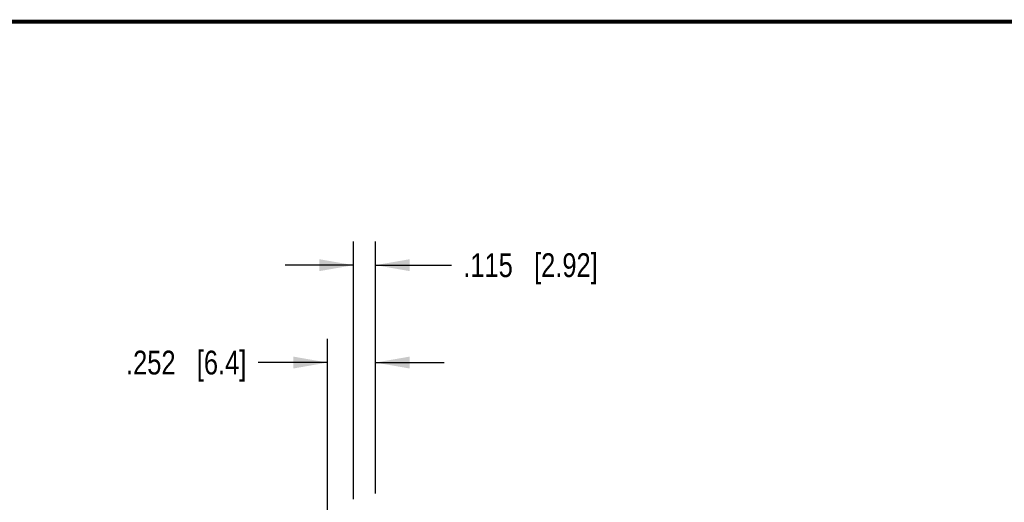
# Model space of a CAD drawing. Header units: inches. Extents: x 0.2 to 16.8, y 0.2 to 10.8.
# Tile 19 of 20: x 6.4 to 11.6, y 8.2 to 10.8. Entities that reach past the tile are written whole.
import ezdxf

# ---------------------------------------------------------------- set-up
doc = ezdxf.new("R2010")
doc.units = ezdxf.units.IN
doc.header["$LTSCALE"] = 0.935
doc.header["$MEASUREMENT"] = 0
doc.layers.get('0').update_dxf_attribs({"linetype": 'CONTINUOUS'})
doc.layers.add('DIMENSIONS', color=7, linetype='CONTINUOUS')
doc.styles.get("Standard").update_dxf_attribs({"font": 'txt', "width": 0.8})
doc.dimstyles.new('DIMSTYLE_1', dxfattribs={"dimtxt": 0.125, "dimasz": 0.18, "dimexe": 0.18, "dimexo": 0.0625, "dimgap": 0.09, "dimtad": 0, "dimtih": 1, "dimtoh": 1, "dimdec": 3, "dimzin": 4, "dimdsep": 46, "dimtxsty": 'STANDARD', "dimblk": '_FILLED', "dimblk1": '_FILLED', "dimblk2": '_FILLED', "dimcen": 0.09, "dimadec": 0, "dimazin": 0, "dimtp": 0.01, "dimtm": 0.01, "dimtfac": 1, "dimtdec": 3, "dimtofl": 0, "dimtmove": 0, "dimatfit": 3, "dimldrblk": '_FILLED', "dimfxl": 1, "dimtolj": 1, "dimtzin": 4, "dimarcsym": 0})

# ---------------------------------------------------------------- blocks, each defined once
blk = doc.blocks.new('_FILLED')
at = {"color": 0, "linetype": 'BYBLOCK'}
blk.add_solid([(0, 0), (-1, 0.174), (-1, -0.174)], dxfattribs=at)
blk = doc.blocks.new('*D1')
at = {"layer": 'DIMENSIONS', "color": 2, "linetype": 'CONTINUOUS'}
for p, q in [((8.173, 8.2509), (8.173, 9.6047)), ((8.288, 8.2809), (8.288, 9.6047)), ((8.173, 9.4797), (7.813, 9.4797)), ((8.288, 9.4797), (8.6865, 9.4797))]:
    blk.add_line(p, q, dxfattribs=at)
at = {"layer": 'DIMENSIONS', "color": 2, "linetype": 'CONTINUOUS', "xscale": 0.18, "yscale": 0.18, "zscale": 0.18}
blk.add_blockref('_FILLED', (8.173, 9.4797), dxfattribs=at)
at = {"layer": 'DIMENSIONS', "color": 2, "linetype": 'CONTINUOUS', "xscale": 0.18, "yscale": 0.18, "zscale": 0.18, "rotation": 180}
blk.add_blockref('_FILLED', (8.288, 9.4797), dxfattribs=at)
at = {"layer": 'DIMENSIONS', "color": 2, "linetype": 'CONTINUOUS', "insert": (8.749, 9.5422), "char_height": 0.125, "width": 1.125, "attachment_point": 1, "line_spacing_factor": 0.9}
blk.add_mtext('.115{\\Ftxt.shx;\\W1.000000;\\H0.125000; }[2.92]', dxfattribs=at)
blk = doc.blocks.new('*D2')
at = {"layer": 'DIMENSIONS', "color": 2, "linetype": 'CONTINUOUS'}
for p, q in [((8.0361, 6.6337), (8.0361, 9.0934)), ((8.288, 8.2809), (8.288, 9.0934)), ((8.0361, 8.9684), (7.6726, 8.9684)), ((8.288, 8.9684), (8.648, 8.9684))]:
    blk.add_line(p, q, dxfattribs=at)
at = {"layer": 'DIMENSIONS', "color": 2, "linetype": 'CONTINUOUS', "xscale": 0.18, "yscale": 0.18, "zscale": 0.18}
blk.add_blockref('_FILLED', (8.0361, 8.9684), dxfattribs=at)
at = {"layer": 'DIMENSIONS', "color": 2, "linetype": 'CONTINUOUS', "xscale": 0.18, "yscale": 0.18, "zscale": 0.18, "rotation": 180}
blk.add_blockref('_FILLED', (8.288, 8.9684), dxfattribs=at)
at = {"layer": 'DIMENSIONS', "color": 2, "linetype": 'CONTINUOUS', "insert": (7.6101, 9.0309), "char_height": 0.125, "width": 1.025, "attachment_point": 3, "line_spacing_factor": 0.9}
blk.add_mtext('.252{\\Ftxt.shx;\\W1.000000;\\H0.125000; }[6.4]', dxfattribs=at)

msp = doc.modelspace()

# ---------------------------------------------------------------- linework, layer by layer
at = {"color": 7, "linetype": 'CONTINUOUS', "const_width": 0.02}
msp.add_lwpolyline([(16.75, 10.7586), (0.25, 10.7586)], dxfattribs=at)

# ---------------------------------------------------------------- dimensions: what is measured, and where the dimension line sits
at = {"layer": 'DIMENSIONS', "color": 2, "linetype": 'CONTINUOUS'}
for base, p2, picture, middle in [((8.173, 9.4797), (8.173, 8.2509), '*D1', (9.3115, 9.4797)), ((8.0361, 8.9684), (8.0361, 6.6337), '*D2', (6.8476, 8.9684))]:
    dim = msp.add_linear_dim(base=base, p1=(8.288, 8.2809), p2=p2, angle=180, dimstyle='DIMSTYLE_1', dxfattribs=at)
    dim.commit()
    dim.dimension.update_dxf_attribs({"geometry": picture, "text_midpoint": middle, "dimtype": 160})

doc.saveas('drawing.dxf')
